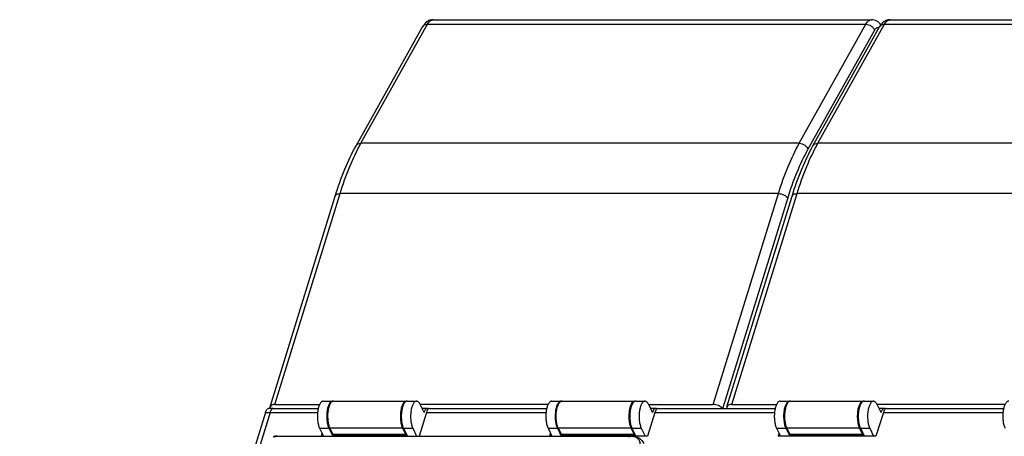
# Model space of a CAD drawing. Header units: millimetres. Extents: x 0 to 594, y 1 to 420.
# Tile 63 of 214: x 247 to 306, y 115 to 140. Entities that reach past the tile are written whole.
import ezdxf

# ---------------------------------------------------------------- set-up
doc = ezdxf.new("R2010")
doc.units = ezdxf.units.MM
doc.header["$LTSCALE"] = 32.67
for name, color, linetype in [('61752N-0_DXF_CONTINUOUS_LINE', 7, 'CONTINUOUS'), ('61752N-1_DXF_CONTINUOUS_LINE', 7, 'CONTINUOUS'), ('61787N-0_DXF_CONTINUOUS_LINE', 7, 'CONTINUOUS'), ('61852N-2_DXF_CONTINUOUS_LINE', 7, 'CONTINUOUS'), ('61853N-6_DXF_CONTINUOUS_LINE', 7, 'CONTINUOUS')]:
    doc.layers.add(name, color=color, linetype=linetype)

msp = doc.modelspace()

# ---------------------------------------------------------------- linework, layer by layer
at = {"layer": '61752N-0_DXF_CONTINUOUS_LINE', "color": 7, "linetype": 'Continuous'}
for p, q in [((265.4187, 117.5197), (265.9714, 117.5197)), ((270.3925, 117.5197), (270.9451, 117.5197)), ((271.3918, 116.8585), (271.163, 117.3247)), ((278.9583, 117.5197), (279.511, 117.5197)), ((283.9321, 117.5197), (284.4847, 117.5197)), ((284.9314, 116.8585), (284.7026, 117.3247)), ((292.4979, 117.5197), (293.0506, 117.5197)), ((297.4717, 117.5197), (298.0243, 117.5197)), ((298.471, 116.8585), (298.2422, 117.3247)), ((271.5748, 117.0855), (271.2803, 117.0855)), ((285.1144, 117.0855), (284.8199, 117.0855)), ((298.654, 117.0855), (298.3595, 117.0855)), ((265.2009, 115.9147), (265.4272, 115.4536)), ((265.7535, 115.9147), (265.9798, 115.4536)), ((270.1746, 115.9147), (270.4009, 115.4536)), ((270.7273, 115.9147), (270.9535, 115.4536)), ((278.7405, 115.9147), (278.9668, 115.4536)), ((279.2931, 115.9147), (279.5194, 115.4536)), ((283.7142, 115.9147), (283.943, 115.4485)), ((284.2669, 115.9147), (284.4956, 115.4485)), ((292.2801, 115.9147), (292.5089, 115.4485)), ((292.8327, 115.9147), (293.0615, 115.4485)), ((297.2538, 115.9147), (297.4826, 115.4485)), ((297.8064, 115.9147), (298.0352, 115.4485)), ((267.2711, 115.5031), (267.2954, 115.4536)), ((267.7354, 115.5031), (267.7597, 115.4536)), ((280.8107, 115.5031), (280.835, 115.4536)), ((281.275, 115.5031), (281.2992, 115.4536)), ((294.3503, 115.5031), (294.3771, 115.4485)), ((294.8146, 115.5031), (294.8413, 115.4485))]:
    msp.add_line(p, q, dxfattribs=at)
at = {"layer": '61752N-0_DXF_CONTINUOUS_LINE', "color": 9, "linetype": 'Continuous'}
for p, q in [((265.2009, 115.9147), (265.7535, 115.9147)), ((270.1746, 115.9147), (270.7273, 115.9147)), ((278.7405, 115.9147), (279.2931, 115.9147)), ((283.7142, 115.9147), (284.2669, 115.9147)), ((292.2801, 115.9147), (292.8327, 115.9147)), ((297.2538, 115.9147), (297.8064, 115.9147))]:
    msp.add_line(p, q, dxfattribs=at)
at = {"layer": '61752N-0_DXF_CONTINUOUS_LINE', "color": 7, "linetype": 'Continuous'}
for centre, radius, start, end in [((265.9714, 117.3832), 0.1365, 88.615935, 89.99939), ((270.3927, 117.3802), 0.1395, 90.072036, 102.064322), ((279.511, 117.3832), 0.1365, 88.615935, 89.99939), ((283.9323, 117.3802), 0.1395, 90.072036, 102.064322), ((293.0506, 117.3832), 0.1365, 88.615935, 89.99939), ((297.4719, 117.3802), 0.1395, 90.072036, 102.064322), ((272.1231, 116.6335), 0.7651, 159.596536, 162.900591), ((271.5748, 116.9944), 0.0911, 86.472179, 89.997513), ((285.6627, 116.6335), 0.7651, 159.596536, 162.900591), ((285.1144, 116.9944), 0.0911, 86.472179, 89.997513), ((299.2023, 116.6335), 0.7651, 159.596536, 162.900591), ((298.654, 116.9944), 0.0911, 86.472179, 89.997513)]:
    msp.add_arc(centre, radius, start, end, dxfattribs=at)
for points, knots in [([(265.4188, 117.5197), (265.4004, 117.5197), (265.3613, 117.5114), (265.3075, 117.477), (265.2576, 117.4229), (265.2119, 117.3506), (265.1711, 117.2614), (265.136, 117.1573), (265.1074, 117.0407), (265.0785, 116.8688), (265.0631, 116.643), (265.076, 116.3751), (265.1127, 116.1628), (265.1583, 116.0122), (265.1859, 115.9454), (265.2009, 115.9147)], [0, 0, 0, 0, 0.0313802, 0.066508, 0.1078466, 0.156473, 0.2124985, 0.2754158, 0.3443082, 0.4179766, 0.5738645, 0.7308456, 0.8764314, 0.9415232, 1, 1, 1, 1]), ([(265.9714, 117.5197), (265.9531, 117.5197), (265.914, 117.5114), (265.8601, 117.477), (265.8102, 117.4229), (265.7645, 117.3506), (265.7237, 117.2614), (265.6886, 117.1573), (265.6601, 117.0407), (265.6311, 116.8688), (265.6157, 116.643), (265.6286, 116.3751), (265.6654, 116.1628), (265.7109, 116.0122), (265.7385, 115.9454), (265.7535, 115.9147)], [0, 0, 0, 0, 0.0313802, 0.066508, 0.1078466, 0.156473, 0.2124985, 0.2754158, 0.3443082, 0.4179766, 0.5738645, 0.7308456, 0.8764314, 0.9415232, 1, 1, 1, 1]), ([(270.2818, 117.4736), (270.2658, 117.46), (270.2348, 117.4265), (270.1945, 117.3655), (270.1577, 117.2914), (270.1123, 117.1719), (270.0702, 116.999), (270.043, 116.7733), (270.0394, 116.5369), (270.0596, 116.3062), (270.1021, 116.0974), (270.1474, 115.9702), (270.1746, 115.9147)], [0, 0, 0, 0, 0.0387662, 0.0834485, 0.134184, 0.1907008, 0.3185748, 0.4606073, 0.608464, 0.7531732, 0.8861034, 1, 1, 1, 1]), ([(270.3096, 117.4942), (270.3073, 117.4927), (270.2976, 117.4864), (270.2885, 117.4793), (270.2818, 117.4736)], [0, 0, 0, 0, 0.2421518, 1, 1, 1, 1]), ([(270.3635, 117.5166), (270.3589, 117.5156), (270.34, 117.5107), (270.3222, 117.5021), (270.3096, 117.4942)], [0, 0, 0, 0, 0.2400533, 1, 1, 1, 1]), ([(270.9451, 117.5197), (270.9268, 117.5197), (270.8877, 117.5114), (270.8339, 117.477), (270.784, 117.4229), (270.7382, 117.3506), (270.6974, 117.2614), (270.6623, 117.1573), (270.6338, 117.0407), (270.6048, 116.8688), (270.5894, 116.643), (270.6023, 116.3751), (270.6391, 116.1628), (270.6847, 116.0122), (270.7122, 115.9454), (270.7273, 115.9147)], [0, 0, 0, 0, 0.0313802, 0.066508, 0.1078466, 0.156473, 0.2124985, 0.2754158, 0.3443082, 0.4179766, 0.5738645, 0.7308456, 0.8764314, 0.9415232, 1, 1, 1, 1]), ([(271.163, 117.3247), (271.1488, 117.3536), (271.1193, 117.4055), (271.0661, 117.4689), (271.008, 117.5097), (270.9651, 117.5197), (270.9451, 117.5197)], [0, 0, 0, 0, 0.3159471, 0.5820837, 0.8045574, 1, 1, 1, 1]), ([(278.9583, 117.5197), (278.94, 117.5197), (278.9009, 117.5114), (278.8471, 117.4769), (278.7972, 117.4229), (278.7515, 117.3505), (278.7107, 117.2614), (278.6756, 117.1573), (278.647, 117.0407), (278.6181, 116.8688), (278.6027, 116.643), (278.6156, 116.3751), (278.6523, 116.1628), (278.6979, 116.0122), (278.7254, 115.9454), (278.7405, 115.9147)], [0, 0, 0, 0, 0.0313803, 0.0665084, 0.1078474, 0.1564742, 0.2125, 0.2754176, 0.3443101, 0.4179785, 0.5738661, 0.7308466, 0.8764319, 0.9415234, 1, 1, 1, 1]), ([(279.511, 117.5197), (279.4927, 117.5197), (279.4536, 117.5114), (279.3997, 117.477), (279.3498, 117.4229), (279.3041, 117.3506), (279.2633, 117.2614), (279.2282, 117.1573), (279.1997, 117.0407), (279.1707, 116.8688), (279.1553, 116.643), (279.1682, 116.3751), (279.205, 116.1628), (279.2505, 116.0122), (279.2781, 115.9454), (279.2931, 115.9147)], [0, 0, 0, 0, 0.0313802, 0.066508, 0.1078466, 0.156473, 0.2124985, 0.2754158, 0.3443082, 0.4179766, 0.5738645, 0.7308456, 0.8764314, 0.9415232, 1, 1, 1, 1]), ([(283.8214, 117.4736), (283.8054, 117.46), (283.7744, 117.4265), (283.7341, 117.3655), (283.6973, 117.2914), (283.6519, 117.1719), (283.6098, 116.999), (283.5826, 116.7733), (283.579, 116.5369), (283.5992, 116.3062), (283.6417, 116.0974), (283.687, 115.9702), (283.7142, 115.9147)], [0, 0, 0, 0, 0.0387662, 0.0834485, 0.134184, 0.1907008, 0.3185748, 0.4606073, 0.608464, 0.7531732, 0.8861034, 1, 1, 1, 1]), ([(283.8492, 117.4942), (283.8469, 117.4927), (283.8372, 117.4864), (283.828, 117.4793), (283.8214, 117.4736)], [0, 0, 0, 0, 0.2421518, 1, 1, 1, 1]), ([(283.9031, 117.5166), (283.8985, 117.5156), (283.8796, 117.5107), (283.8618, 117.5021), (283.8492, 117.4942)], [0, 0, 0, 0, 0.2400533, 1, 1, 1, 1]), ([(284.4847, 117.5197), (284.4664, 117.5197), (284.4273, 117.5114), (284.3735, 117.4769), (284.3235, 117.4229), (284.2778, 117.3505), (284.237, 117.2614), (284.2019, 117.1573), (284.1734, 117.0407), (284.1444, 116.8688), (284.129, 116.643), (284.1419, 116.3751), (284.1787, 116.1628), (284.2243, 116.0122), (284.2518, 115.9454), (284.2669, 115.9147)], [0, 0, 0, 0, 0.0313803, 0.0665084, 0.1078474, 0.1564742, 0.2125, 0.2754176, 0.3443101, 0.4179785, 0.5738661, 0.7308466, 0.8764319, 0.9415234, 1, 1, 1, 1]), ([(284.7026, 117.3247), (284.6884, 117.3536), (284.6589, 117.4055), (284.6057, 117.4689), (284.5476, 117.5097), (284.5047, 117.5197), (284.4847, 117.5197)], [0, 0, 0, 0, 0.3159485, 0.5820847, 0.8045575, 1, 1, 1, 1]), ([(292.4979, 117.5197), (292.4796, 117.5197), (292.4405, 117.5114), (292.3867, 117.477), (292.3368, 117.4229), (292.2911, 117.3506), (292.2503, 117.2614), (292.2152, 117.1573), (292.1866, 117.0407), (292.1577, 116.8688), (292.1423, 116.643), (292.1552, 116.3751), (292.1919, 116.1628), (292.2375, 116.0122), (292.265, 115.9454), (292.2801, 115.9147)], [0, 0, 0, 0, 0.0313802, 0.066508, 0.1078466, 0.156473, 0.2124985, 0.2754158, 0.3443082, 0.4179766, 0.5738645, 0.7308456, 0.8764314, 0.9415232, 1, 1, 1, 1]), ([(293.0506, 117.5197), (293.0323, 117.5197), (292.9932, 117.5114), (292.9393, 117.477), (292.8894, 117.4229), (292.8437, 117.3506), (292.8029, 117.2614), (292.7678, 117.1573), (292.7393, 117.0407), (292.7103, 116.8688), (292.6949, 116.643), (292.7078, 116.3751), (292.7446, 116.1628), (292.7901, 116.0122), (292.8177, 115.9454), (292.8327, 115.9147)], [0, 0, 0, 0, 0.0313802, 0.066508, 0.1078466, 0.156473, 0.2124985, 0.2754158, 0.3443082, 0.4179766, 0.5738645, 0.7308456, 0.8764314, 0.9415232, 1, 1, 1, 1]), ([(297.361, 117.4736), (297.345, 117.46), (297.314, 117.4265), (297.2736, 117.3655), (297.2369, 117.2914), (297.1915, 117.1719), (297.1494, 116.999), (297.1222, 116.7733), (297.1186, 116.5369), (297.1388, 116.3062), (297.1813, 116.0974), (297.2266, 115.9702), (297.2538, 115.9147)], [0, 0, 0, 0, 0.0387662, 0.0834485, 0.134184, 0.1907008, 0.3185748, 0.4606073, 0.608464, 0.7531732, 0.8861034, 1, 1, 1, 1]), ([(297.3888, 117.4942), (297.3865, 117.4927), (297.3768, 117.4864), (297.3676, 117.4793), (297.361, 117.4736)], [0, 0, 0, 0, 0.2421518, 1, 1, 1, 1]), ([(297.4427, 117.5166), (297.4381, 117.5156), (297.4192, 117.5107), (297.4014, 117.5021), (297.3888, 117.4942)], [0, 0, 0, 0, 0.2400533, 1, 1, 1, 1]), ([(298.0243, 117.5197), (298.006, 117.5197), (297.9669, 117.5114), (297.9131, 117.477), (297.8631, 117.4229), (297.8174, 117.3506), (297.7766, 117.2614), (297.7415, 117.1573), (297.713, 117.0407), (297.684, 116.8688), (297.6686, 116.643), (297.6815, 116.3751), (297.7183, 116.1628), (297.7639, 116.0122), (297.7914, 115.9454), (297.8064, 115.9147)], [0, 0, 0, 0, 0.0313802, 0.066508, 0.1078466, 0.156473, 0.2124985, 0.2754158, 0.3443082, 0.4179766, 0.5738645, 0.7308456, 0.8764314, 0.9415232, 1, 1, 1, 1]), ([(298.2422, 117.3247), (298.228, 117.3536), (298.1985, 117.4055), (298.1453, 117.4689), (298.0872, 117.5097), (298.0443, 117.5197), (298.0243, 117.5197)], [0, 0, 0, 0, 0.3159471, 0.5820837, 0.8045574, 1, 1, 1, 1]), ([(306.0375, 117.5197), (306.0192, 117.5197), (305.9801, 117.5114), (305.9263, 117.4769), (305.8764, 117.4229), (305.8307, 117.3505), (305.7898, 117.2614), (305.7548, 117.1573), (305.7262, 117.0407), (305.6973, 116.8688), (305.6819, 116.643), (305.6948, 116.3751), (305.7315, 116.1628), (305.7771, 116.0122), (305.8046, 115.9454), (305.8197, 115.9147)], [0, 0, 0, 0, 0.0313803, 0.0665084, 0.1078474, 0.1564742, 0.2125, 0.2754176, 0.3443101, 0.4179785, 0.5738661, 0.7308466, 0.8764319, 0.9415234, 1, 1, 1, 1]), ([(271.4757, 117.0289), (271.4614, 117.0117), (271.4348, 116.9701), (271.4152, 116.9251), (271.4059, 116.9003)], [0, 0, 0, 0, 0.4579885, 1, 1, 1, 1]), ([(271.5748, 117.0855), (271.5662, 117.0855), (271.5484, 117.0829), (271.5226, 117.0716), (271.4978, 117.0533), (271.483, 117.0376), (271.4757, 117.0289)], [0, 0, 0, 0, 0.2190866, 0.452043, 0.7099372, 1, 1, 1, 1]), ([(271.6508, 117.0529), (271.6404, 117.0621), (271.6186, 117.0774), (271.5927, 117.0846), (271.5804, 117.0853)], [0, 0, 0, 0, 0.531033, 1, 1, 1, 1]), ([(285.0153, 117.0289), (285.001, 117.0117), (284.9744, 116.9701), (284.9548, 116.9251), (284.9455, 116.9003)], [0, 0, 0, 0, 0.4579885, 1, 1, 1, 1]), ([(285.1144, 117.0855), (285.1058, 117.0855), (285.088, 117.0829), (285.0622, 117.0716), (285.0374, 117.0533), (285.0226, 117.0376), (285.0153, 117.0289)], [0, 0, 0, 0, 0.2190866, 0.452043, 0.7099372, 1, 1, 1, 1]), ([(285.1904, 117.0529), (285.18, 117.0621), (285.1582, 117.0774), (285.1323, 117.0846), (285.12, 117.0853)], [0, 0, 0, 0, 0.531033, 1, 1, 1, 1]), ([(298.5549, 117.0289), (298.5405, 117.0117), (298.514, 116.9701), (298.4944, 116.9251), (298.4851, 116.9003)], [0, 0, 0, 0, 0.4579885, 1, 1, 1, 1]), ([(298.654, 117.0855), (298.6454, 117.0855), (298.6276, 117.0829), (298.6018, 117.0716), (298.577, 117.0533), (298.5622, 117.0376), (298.5549, 117.0289)], [0, 0, 0, 0, 0.2190866, 0.452043, 0.7099372, 1, 1, 1, 1]), ([(298.73, 117.0529), (298.7196, 117.0621), (298.6978, 117.0774), (298.6719, 117.0846), (298.6596, 117.0853)], [0, 0, 0, 0, 0.531033, 1, 1, 1, 1])]:
    msp.add_open_spline(points, degree=3, knots=knots, dxfattribs=at)
for points in [[(266.0036, 117.5159), (265.9942, 117.5181), (265.9844, 117.5194), (265.9747, 117.5197)], [(279.5432, 117.5159), (279.5337, 117.5181), (279.524, 117.5194), (279.5143, 117.5197)], [(293.0828, 117.5159), (293.0733, 117.5181), (293.0636, 117.5194), (293.0539, 117.5197)]]:
    msp.add_open_spline(points, degree=3, dxfattribs=at)
at = {"layer": '61752N-1_DXF_CONTINUOUS_LINE', "color": 7, "linetype": 'Continuous'}
for p, q in [((299.0104, 140.1298), (324.9843, 140.1298)), ((294.4401, 132.6548), (298.3838, 139.7108)), ((289.3432, 117.1816), (293.2038, 129.6745)), ((289.6358, 117.3285), (292.2822, 117.3285)), ((293.1058, 117.5197), (297.4164, 117.5197)), ((305.822, 117.3285), (298.2422, 117.3285)), ((292.888, 115.9147), (293.071, 115.5417)), ((297.1985, 115.9147), (297.3816, 115.5417)), ((297.4179, 115.5092), (293.1073, 115.5092)), ((297.4558, 115.5031), (293.8793, 115.5031))]:
    msp.add_line(p, q, dxfattribs=at)
at = {"layer": '61752N-1_DXF_CONTINUOUS_LINE', "color": 9, "linetype": 'Continuous'}
for p, q in [((294.7328, 132.8044), (298.6764, 139.8605)), ((298.6764, 139.8605), (324.6504, 139.8605)), ((320.7067, 132.8044), (294.7328, 132.8044)), ((289.6358, 117.3285), (293.4964, 129.8213)), ((319.4704, 129.8213), (293.4964, 129.8213)), ((297.1985, 115.9147), (292.888, 115.9147)), ((297.3816, 115.5417), (293.071, 115.5417))]:
    msp.add_line(p, q, dxfattribs=at)
at = {"layer": '61752N-1_DXF_CONTINUOUS_LINE', "color": 7, "linetype": 'Continuous'}
for centre, radius, start, end in [((293.106, 117.3812), 0.1385, 90.008218, 98.36557), ((297.4163, 117.3806), 0.1391, 79.059792, 89.934286)]:
    msp.add_arc(centre, radius, start, end, dxfattribs=at)
for points, knots in [([(299.0104, 140.1298), (298.9425, 140.1298), (298.8072, 140.1066), (298.5725, 139.9816), (298.4463, 139.8227), (298.3838, 139.7108)], [0, 0, 0, 0, 0.2586728, 0.5117189, 1, 1, 1, 1]), ([(293.2038, 129.6745), (293.371, 130.2158), (293.7302, 131.2327), (294.1911, 132.2092), (294.4401, 132.6548)], [0, 0, 0, 0, 0.5260574, 1, 1, 1, 1]), ([(289.6358, 117.3285), (289.6006, 117.3285), (289.5341, 117.3225), (289.4243, 117.2896), (289.3576, 117.2283), (289.3432, 117.1817)], [0, 0, 0, 0, 0.3064654, 0.5750891, 1, 1, 1, 1]), ([(293.0534, 117.5096), (293.0152, 117.4947), (292.9397, 117.4268), (292.8609, 117.2792), (292.7993, 117.081), (292.7485, 116.7621), (292.7518, 116.4272), (292.8102, 116.1143), (292.8584, 115.9751), (292.888, 115.9147)], [0, 0, 0, 0, 0.0725319, 0.1708475, 0.2947205, 0.4376832, 0.7412327, 0.880981, 1, 1, 1, 1]), ([(297.4165, 117.5197), (297.329, 117.5197), (297.2047, 117.368), (297.1282, 117.1506), (297.0784, 116.9083), (297.0609, 116.6433), (297.0736, 116.375), (297.1163, 116.1295), (297.1668, 115.9794), (297.1985, 115.9147)], [0, 0, 0, 0, 0.1508631, 0.2704719, 0.4139474, 0.5709497, 0.7290626, 0.875688, 1, 1, 1, 1]), ([(289.3432, 117.1817), (289.3362, 117.1591), (289.3345, 117.1255), (289.3417, 117.0941), (289.3441, 117.086)], [0, 0, 0, 0, 0.7356196, 1, 1, 1, 1]), ([(293.1074, 115.5092), (293.104, 115.5092), (293.0871, 115.5133), (293.0769, 115.5297), (293.071, 115.5417)], [0, 0, 0, 0, 0.1980938, 1, 1, 1, 1]), ([(297.3816, 115.5417), (297.3839, 115.5369), (297.3917, 115.5228), (297.4067, 115.5092), (297.4179, 115.5092)], [0, 0, 0, 0, 0.3225029, 1, 1, 1, 1]), ([(297.4179, 115.5092), (297.419, 115.5092), (297.4213, 115.5094), (297.4235, 115.5099), (297.4246, 115.5102)], [0, 0, 0, 0, 0.4955657, 1, 1, 1, 1])]:
    msp.add_open_spline(points, degree=3, knots=knots, dxfattribs=at)
at = {"layer": '61752N-1_DXF_CONTINUOUS_LINE', "color": 9, "linetype": 'Continuous'}
for points, knots in [([(298.6764, 139.8605), (298.699, 139.9009), (298.746, 139.9732), (298.8463, 140.082), (298.9477, 140.1298), (299.0104, 140.1298)], [0, 0, 0, 0, 0.3116936, 0.5773385, 1, 1, 1, 1]), ([(298.3838, 139.7108), (298.4099, 139.7575), (298.4999, 139.839), (298.6164, 139.8605), (298.6764, 139.8605)], [0, 0, 0, 0, 0.4709629, 1, 1, 1, 1]), ([(293.4964, 129.8213), (293.6645, 130.3651), (294.0237, 131.3829), (294.4846, 132.3604), (294.7328, 132.8044)], [0, 0, 0, 0, 0.5280471, 1, 1, 1, 1]), ([(294.4401, 132.6548), (294.4662, 132.7014), (294.5562, 132.7829), (294.6727, 132.8044), (294.7328, 132.8044)], [0, 0, 0, 0, 0.4709629, 1, 1, 1, 1]), ([(293.2038, 129.6745), (293.2182, 129.7211), (293.2849, 129.7825), (293.3947, 129.8153), (293.4612, 129.8213), (293.4964, 129.8213)], [0, 0, 0, 0, 0.4248998, 0.6935243, 1, 1, 1, 1])]:
    msp.add_open_spline(points, degree=3, knots=knots, dxfattribs=at)
at = {"layer": '61752N-1_DXF_CONTINUOUS_LINE', "color": 7, "linetype": 'Continuous'}
for points in [[(293.0858, 117.5182), (293.0748, 117.5166), (293.0638, 117.5136), (293.0534, 117.5096)], [(297.4246, 115.5102), (297.4326, 115.5126), (297.4394, 115.519), (297.4445, 115.5257)]]:
    msp.add_open_spline(points, degree=3, dxfattribs=at)
at = {"layer": '61787N-0_DXF_CONTINUOUS_LINE', "color": 3, "linetype": 'Continuous'}
for p, q in [((261.9969, 116.8585), (247.4294, 69.718)), ((262.2733, 116.8585), (255.7, 95.5875)), ((262.4563, 117.0855), (265.1192, 117.0855)), ((271.5299, 116.8585), (271.0942, 115.4485)), ((271.7129, 117.0855), (278.6585, 117.0855)), ((285.0695, 116.8585), (284.6338, 115.4485)), ((285.2525, 117.0855), (292.1984, 117.0855)), ((298.6091, 116.8585), (298.1734, 115.4485)), ((298.7921, 117.0855), (305.7377, 117.0855)), ((265.3449, 115.6213), (265.2915, 115.4485)), ((278.8845, 115.6213), (278.8311, 115.4485)), ((292.4241, 115.6213), (292.3707, 115.4485)), ((284.6338, 115.4485), (283.7253, 115.4485)), ((298.1734, 115.4485), (292.3707, 115.4485))]:
    msp.add_line(p, q, dxfattribs=at)
at = {"layer": '61787N-0_DXF_CONTINUOUS_LINE', "color": 9, "linetype": 'Continuous'}
for p, q in [((261.9969, 116.8585), (265.081, 116.8585)), ((271.5299, 116.8585), (278.6207, 116.8585)), ((285.0695, 116.8585), (292.1602, 116.8585)), ((298.6091, 116.8585), (305.6999, 116.8585))]:
    msp.add_line(p, q, dxfattribs=at)
at = {"layer": '61787N-0_DXF_CONTINUOUS_LINE', "color": 7, "linetype": 'Continuous'}
msp.add_line((262.4563, 117.0855), (262.18, 117.0855), dxfattribs=at)
at = {"layer": '61787N-0_DXF_CONTINUOUS_LINE', "color": 3, "linetype": 'Continuous'}
for points in [[(261.9969, 116.8585), (262.0089, 116.8972), (262.0236, 116.9354), (262.0428, 116.9711)], [(271.6496, 117.063), (271.6299, 117.0488), (271.6134, 117.0299), (271.5994, 117.01)], [(271.7127, 117.0855), (271.6904, 117.0855), (271.6677, 117.0761), (271.6496, 117.063)], [(285.1892, 117.063), (285.1695, 117.0488), (285.153, 117.0299), (285.139, 117.01)], [(285.2523, 117.0855), (285.23, 117.0855), (285.2073, 117.0761), (285.1892, 117.063)], [(298.7288, 117.063), (298.7091, 117.0488), (298.6926, 117.0299), (298.6786, 117.01)], [(298.7919, 117.0855), (298.7696, 117.0855), (298.7469, 117.0761), (298.7288, 117.063)]]:
    msp.add_open_spline(points, degree=3, dxfattribs=at)
for points, knots in [([(262.0428, 116.9711), (262.0519, 116.9882), (262.0825, 117.0392), (262.1383, 117.0854), (262.1798, 117.0855)], [0, 0, 0, 0, 0.3191192, 1, 1, 1, 1]), ([(262.2733, 116.8585), (262.2778, 116.8733), (262.2958, 116.9259), (262.3198, 116.9771), (262.3428, 117.01)], [0, 0, 0, 0, 0.2789486, 1, 1, 1, 1]), ([(262.3428, 117.01), (262.3491, 117.019), (262.3722, 117.0487), (262.4039, 117.074), (262.4296, 117.0816)], [0, 0, 0, 0, 0.2924054, 1, 1, 1, 1]), ([(262.4296, 117.0816), (262.4339, 117.0829), (262.4427, 117.0848), (262.4516, 117.0855), (262.4561, 117.0855)], [0, 0, 0, 0, 0.5044343, 1, 1, 1, 1]), ([(271.5994, 117.01), (271.5924, 116.9999), (271.5631, 116.9524), (271.5427, 116.9), (271.5299, 116.8585)], [0, 0, 0, 0, 0.2202798, 1, 1, 1, 1]), ([(285.139, 117.01), (285.132, 116.9999), (285.1027, 116.9524), (285.0823, 116.9), (285.0695, 116.8585)], [0, 0, 0, 0, 0.2202798, 1, 1, 1, 1]), ([(298.6786, 117.01), (298.6716, 116.9999), (298.6423, 116.9524), (298.6219, 116.9), (298.6091, 116.8585)], [0, 0, 0, 0, 0.2202798, 1, 1, 1, 1])]:
    msp.add_open_spline(points, degree=3, knots=knots, dxfattribs=at)
at = {"layer": '61787N-0_DXF_CONTINUOUS_LINE', "color": 7, "linetype": 'Continuous'}
msp.add_open_spline([(262.4561, 117.0855), (262.4461, 117.0855), (262.3993, 117.0773), (262.3637, 117.0399), (262.3428, 117.01)], degree=3, knots=[0, 0, 0, 0, 0.2141454, 1, 1, 1, 1], dxfattribs=at)
at = {"layer": '61852N-2_DXF_CONTINUOUS_LINE', "color": 9, "linetype": 'Continuous'}
for p, q in [((262.5245, 115.4095), (262.6604, 115.4497)), ((262.6872, 115.4536), (262.6604, 115.4497)), ((262.6604, 115.4497), (283.6606, 115.4497)), ((283.5247, 115.4095), (283.6606, 115.4497)), ((283.6873, 115.4536), (283.6606, 115.4497))]:
    msp.add_line(p, q, dxfattribs=at)
at = {"layer": '61852N-2_DXF_CONTINUOUS_LINE', "color": 7, "linetype": 'Continuous'}
msp.add_line((262.6872, 115.4536), (283.6873, 115.4536), dxfattribs=at)
for centre, radius, start, end in [((262.6889, 114.4952), 0.9584, 91.701841, 100.108756), ((262.6872, 114.5297), 0.9239, 90.001958, 91.662121)]:
    msp.add_arc(centre, radius, start, end, dxfattribs=at)
at = {"layer": '61852N-2_DXF_CONTINUOUS_LINE', "color": 9, "linetype": 'Continuous'}
msp.add_arc((283.6607, 114.6865), 0.7632, 87.992829, 90.003704, dxfattribs=at)
for points, knots in [([(262.4462, 115.422), (262.4641, 115.4266), (262.5345, 115.4422), (262.6068, 115.4497), (262.6604, 115.4497)], [0, 0, 0, 0, 0.2561967, 1, 1, 1, 1]), ([(283.6874, 115.4492), (283.7663, 115.4464), (283.9164, 115.4184), (284.0999, 115.2904), (284.1891, 115.0923), (284.1733, 114.95), (284.1524, 114.8823)], [0, 0, 0, 0, 0.2761905, 0.5206011, 0.75226, 1, 1, 1, 1])]:
    msp.add_open_spline(points, degree=3, knots=knots, dxfattribs=at)
at = {"layer": '61852N-2_DXF_CONTINUOUS_LINE', "color": 7, "linetype": 'Continuous'}
msp.add_open_spline([(283.6873, 115.4536), (283.8363, 115.4536), (284.1403, 115.3794), (284.3574, 115.148), (284.4227, 115.0151)], degree=3, knots=[0, 0, 0, 0, 0.5013932, 1, 1, 1, 1], dxfattribs=at)
at = {"layer": '61853N-6_DXF_CONTINUOUS_LINE', "color": 7, "linetype": 'Continuous'}
for p, q in [((271.9312, 140.1298), (297.9051, 140.1298)), ((267.3609, 132.6548), (271.3046, 139.7108)), ((262.264, 117.1816), (266.1246, 129.6745)), ((262.5567, 117.3285), (265.203, 117.3285)), ((266.0267, 117.5197), (270.3372, 117.5197)), ((278.7428, 117.3285), (271.163, 117.3285)), ((279.5662, 117.5197), (283.8768, 117.5197)), ((284.7026, 117.3285), (288.5306, 117.3285)), ((265.8088, 115.9147), (265.9918, 115.5417)), ((270.1194, 115.9147), (270.3024, 115.5417)), ((279.3484, 115.9147), (279.5314, 115.5417)), ((283.659, 115.9147), (283.842, 115.5417)), ((270.3387, 115.5092), (266.0281, 115.5092)), ((270.3766, 115.5031), (266.8001, 115.5031)), ((283.8783, 115.5092), (279.5677, 115.5092)), ((283.9162, 115.5031), (280.3397, 115.5031))]:
    msp.add_line(p, q, dxfattribs=at)
at = {"layer": '61853N-6_DXF_CONTINUOUS_LINE', "color": 9, "linetype": 'Continuous'}
for p, q in [((267.6536, 132.8044), (271.5973, 139.8605)), ((271.5973, 139.8605), (297.5712, 139.8605)), ((293.6275, 132.8044), (297.5712, 139.8605)), ((294.1421, 132.4352), (298.0858, 139.4913)), ((293.6275, 132.8044), (267.6536, 132.8044)), ((262.5567, 117.3285), (266.4172, 129.8213)), ((292.3912, 129.8213), (266.4172, 129.8213)), ((288.5306, 117.3285), (292.3912, 129.8213)), ((289.0937, 117.0855), (292.9429, 129.5416)), ((270.1194, 115.9147), (265.8088, 115.9147)), ((270.3024, 115.5417), (265.9918, 115.5417)), ((283.659, 115.9147), (279.3484, 115.9147)), ((283.842, 115.5417), (279.5314, 115.5417))]:
    msp.add_line(p, q, dxfattribs=at)
at = {"layer": '61853N-6_DXF_CONTINUOUS_LINE', "color": 7, "linetype": 'Continuous'}
for centre, radius, start, end in [((266.0268, 117.3812), 0.1385, 90.008218, 98.36557), ((270.3372, 117.3806), 0.1391, 79.059792, 89.934286), ((279.5664, 117.3812), 0.1385, 90.008218, 98.36557), ((283.8767, 117.3806), 0.1391, 79.059792, 89.934286)]:
    msp.add_arc(centre, radius, start, end, dxfattribs=at)
for points, knots in [([(271.9312, 140.1298), (271.8633, 140.1298), (271.728, 140.1066), (271.4933, 139.9816), (271.3671, 139.8227), (271.3046, 139.7108)], [0, 0, 0, 0, 0.2586728, 0.5117189, 1, 1, 1, 1]), ([(298.4623, 139.8199), (298.3991, 139.9066), (298.239, 140.0652), (298.0166, 140.1298), (297.9051, 140.1298)], [0, 0, 0, 0, 0.490446, 1, 1, 1, 1]), ([(266.1246, 129.6745), (266.2918, 130.2158), (266.651, 131.2327), (267.1119, 132.2092), (267.3609, 132.6548)], [0, 0, 0, 0, 0.5260574, 1, 1, 1, 1]), ([(262.5567, 117.3285), (262.5214, 117.3285), (262.4549, 117.3225), (262.3451, 117.2896), (262.2784, 117.2283), (262.264, 117.1817)], [0, 0, 0, 0, 0.3064654, 0.5750891, 1, 1, 1, 1]), ([(265.9742, 117.5096), (265.936, 117.4947), (265.8605, 117.4268), (265.7817, 117.2792), (265.7201, 117.081), (265.6694, 116.7621), (265.6726, 116.4272), (265.731, 116.1143), (265.7792, 115.9751), (265.8088, 115.9147)], [0, 0, 0, 0, 0.0725319, 0.1708475, 0.2947205, 0.4376832, 0.7412327, 0.880981, 1, 1, 1, 1]), ([(270.3373, 117.5197), (270.2499, 117.5197), (270.1255, 117.368), (270.049, 117.1506), (269.9992, 116.9083), (269.9817, 116.6433), (269.9944, 116.375), (270.0371, 116.1295), (270.0876, 115.9794), (270.1194, 115.9147)], [0, 0, 0, 0, 0.1508631, 0.2704719, 0.4139474, 0.5709497, 0.7290626, 0.875688, 1, 1, 1, 1]), ([(279.3484, 115.9147), (279.3188, 115.9751), (279.2706, 116.1143), (279.2122, 116.4272), (279.209, 116.7621), (279.2597, 117.081), (279.3213, 117.2792), (279.4001, 117.4268), (279.4756, 117.4947), (279.5138, 117.5096)], [0, 0, 0, 0, 0.119019, 0.2587673, 0.5623168, 0.7052795, 0.8291525, 0.9274681, 1, 1, 1, 1]), ([(283.8769, 117.5197), (283.7894, 117.5197), (283.6651, 117.368), (283.5886, 117.1506), (283.5388, 116.9083), (283.5213, 116.6433), (283.534, 116.375), (283.5767, 116.1295), (283.6272, 115.9794), (283.659, 115.9147)], [0, 0, 0, 0, 0.1508631, 0.2704719, 0.4139474, 0.5709497, 0.7290626, 0.875688, 1, 1, 1, 1]), ([(289.0604, 117.086), (289.0069, 117.1635), (288.8337, 117.2816), (288.6354, 117.3285), (288.5306, 117.3285)], [0, 0, 0, 0, 0.4731563, 1, 1, 1, 1]), ([(262.264, 117.1817), (262.257, 117.1591), (262.2553, 117.1255), (262.2625, 117.0941), (262.2649, 117.086)], [0, 0, 0, 0, 0.7356196, 1, 1, 1, 1]), ([(266.0282, 115.5092), (266.0248, 115.5092), (266.0079, 115.5133), (265.9977, 115.5297), (265.9918, 115.5417)], [0, 0, 0, 0, 0.1980938, 1, 1, 1, 1]), ([(270.3024, 115.5417), (270.3047, 115.5369), (270.3126, 115.5228), (270.3275, 115.5092), (270.3387, 115.5092)], [0, 0, 0, 0, 0.3225029, 1, 1, 1, 1]), ([(279.5678, 115.5092), (279.5644, 115.5092), (279.5475, 115.5133), (279.5373, 115.5297), (279.5314, 115.5417)], [0, 0, 0, 0, 0.1980938, 1, 1, 1, 1]), ([(283.842, 115.5417), (283.8443, 115.5369), (283.8521, 115.5228), (283.8671, 115.5092), (283.8783, 115.5092)], [0, 0, 0, 0, 0.3225029, 1, 1, 1, 1]), ([(270.3387, 115.5092), (270.3399, 115.5092), (270.3421, 115.5094), (270.3443, 115.5099), (270.3454, 115.5102)], [0, 0, 0, 0, 0.4955657, 1, 1, 1, 1]), ([(283.8783, 115.5092), (283.8794, 115.5092), (283.8817, 115.5094), (283.8839, 115.5099), (283.885, 115.5102)], [0, 0, 0, 0, 0.4955657, 1, 1, 1, 1])]:
    msp.add_open_spline(points, degree=3, knots=knots, dxfattribs=at)
at = {"layer": '61853N-6_DXF_CONTINUOUS_LINE', "color": 9, "linetype": 'Continuous'}
for points, knots in [([(271.5973, 139.8605), (271.6198, 139.9009), (271.6668, 139.9732), (271.7671, 140.082), (271.8685, 140.1298), (271.9312, 140.1298)], [0, 0, 0, 0, 0.3116936, 0.5773385, 1, 1, 1, 1]), ([(297.5712, 139.8605), (297.5937, 139.9009), (297.6407, 139.9732), (297.7411, 140.082), (297.8424, 140.1298), (297.9051, 140.1298)], [0, 0, 0, 0, 0.3116936, 0.5773385, 1, 1, 1, 1]), ([(271.3046, 139.7108), (271.3307, 139.7575), (271.4207, 139.839), (271.5372, 139.8605), (271.5973, 139.8605)], [0, 0, 0, 0, 0.4709629, 1, 1, 1, 1]), ([(297.5712, 139.8605), (297.6845, 139.8605), (297.9073, 139.783), (298.0575, 139.5956), (298.0858, 139.4913)], [0, 0, 0, 0, 0.5119358, 1, 1, 1, 1]), ([(298.0858, 139.4913), (298.0993, 139.5153), (298.1466, 139.5907), (298.2191, 139.6597), (298.2799, 139.6748)], [0, 0, 0, 0, 0.3050719, 1, 1, 1, 1]), ([(266.4172, 129.8213), (266.5853, 130.3651), (266.9445, 131.3829), (267.4054, 132.3604), (267.6536, 132.8044)], [0, 0, 0, 0, 0.5280471, 1, 1, 1, 1]), ([(267.3609, 132.6548), (267.3871, 132.7014), (267.477, 132.7829), (267.5935, 132.8044), (267.6536, 132.8044)], [0, 0, 0, 0, 0.4709629, 1, 1, 1, 1]), ([(292.3912, 129.8213), (292.5592, 130.3651), (292.9184, 131.3829), (293.3793, 132.3604), (293.6275, 132.8044)], [0, 0, 0, 0, 0.5280471, 1, 1, 1, 1]), ([(293.6275, 132.8044), (293.7408, 132.8044), (293.9636, 132.7269), (294.1138, 132.5395), (294.1421, 132.4352)], [0, 0, 0, 0, 0.5119358, 1, 1, 1, 1]), ([(292.9429, 129.5416), (293.1059, 130.0691), (293.4544, 131.0563), (293.9014, 132.0045), (294.1421, 132.4352)], [0, 0, 0, 0, 0.5280471, 1, 1, 1, 1]), ([(266.1246, 129.6745), (266.139, 129.7211), (266.2057, 129.7825), (266.3155, 129.8153), (266.382, 129.8213), (266.4172, 129.8213)], [0, 0, 0, 0, 0.4248998, 0.6935243, 1, 1, 1, 1]), ([(292.3912, 129.8213), (292.5056, 129.8213), (292.7164, 129.768), (292.8996, 129.6298), (292.9429, 129.5416)], [0, 0, 0, 0, 0.5380151, 1, 1, 1, 1])]:
    msp.add_open_spline(points, degree=3, knots=knots, dxfattribs=at)
msp.add_open_spline([(298.2799, 139.6748), (298.306, 139.6813), (298.3344, 139.6812), (298.3604, 139.6745)], degree=3, dxfattribs=at)
at = {"layer": '61853N-6_DXF_CONTINUOUS_LINE', "color": 7, "linetype": 'Continuous'}
for points in [[(266.0066, 117.5182), (265.9956, 117.5166), (265.9846, 117.5136), (265.9742, 117.5096)], [(279.5138, 117.5096), (279.5242, 117.5136), (279.5352, 117.5166), (279.5462, 117.5182)], [(270.3454, 115.5102), (270.3534, 115.5126), (270.3602, 115.519), (270.3653, 115.5257)], [(283.885, 115.5102), (283.893, 115.5126), (283.8998, 115.519), (283.9049, 115.5257)]]:
    msp.add_open_spline(points, degree=3, dxfattribs=at)

doc.saveas('drawing.dxf')
